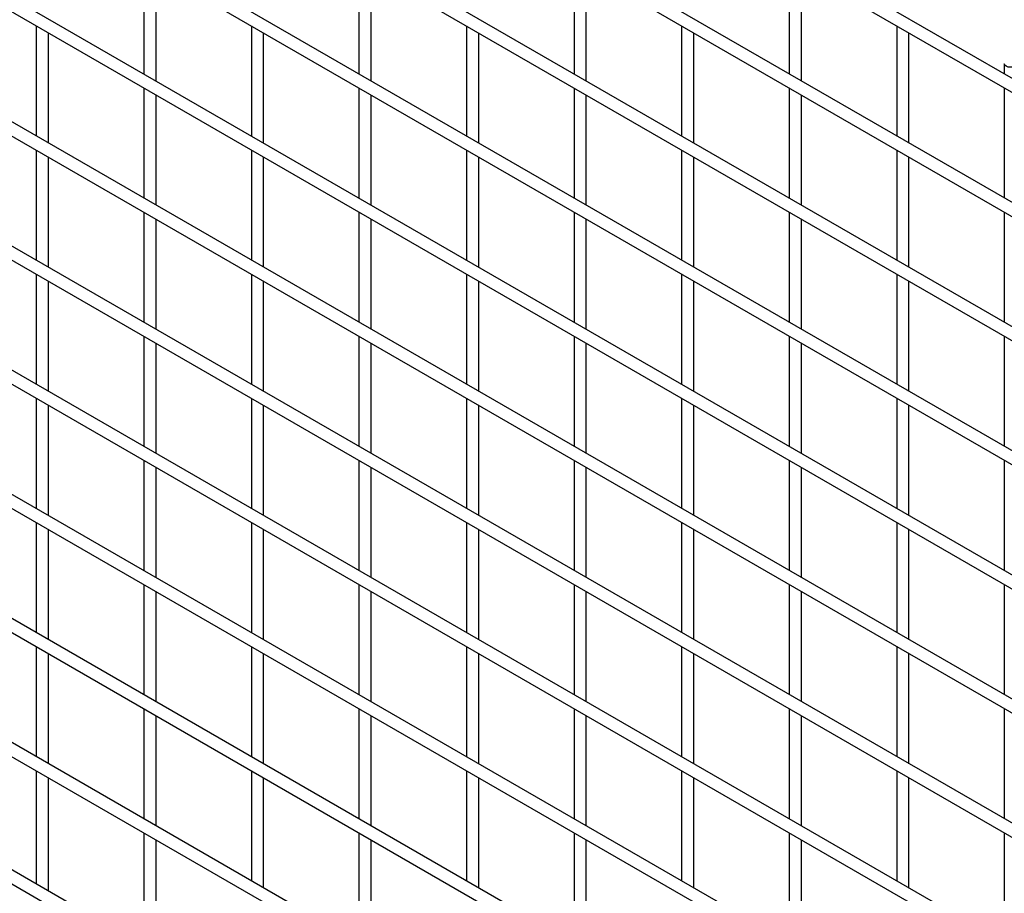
# Model space of a CAD drawing. Header units: inches. Extents: x 0.2 to 10.8, y 0.2 to 8.2.
# Tile 27 of 36: x 8.941 to 9.589, y 6.762 to 7.336. Entities that reach past the tile are written whole.
import ezdxf

# ---------------------------------------------------------------- set-up
doc = ezdxf.new("R2010")
doc.units = ezdxf.units.IN
doc.header["$MEASUREMENT"] = 0

msp = doc.modelspace()

# ---------------------------------------------------------------- linework, layer by layer
for p, q in [((10.57291, 6.73233), (8.52548, 7.91428)), ((8.52148, 7.90735), (10.56891, 6.7254)), ((10.57291, 6.65067), (8.52548, 7.83263)), ((8.52148, 7.8257), (10.56891, 6.64375)), ((10.57291, 6.56902), (8.52548, 7.75098)), ((8.52148, 7.74405), (10.56891, 6.56209)), ((10.57291, 6.48737), (8.52548, 7.66932)), ((8.52148, 7.66239), (10.56891, 6.48044)), ((10.57291, 6.40571), (8.52548, 7.58767)), ((8.52148, 7.58074), (10.56891, 6.39878)), ((10.57291, 6.32406), (8.52548, 7.50601)), ((8.52148, 7.49908), (10.56891, 6.31713)), ((10.57291, 6.2424), (8.52548, 7.42436)), ((8.52148, 7.41743), (10.56891, 6.23548)), ((9.02294, 7.37291), (9.02294, 7.30049)), ((9.16436, 7.37292), (9.16436, 7.3005)), ((9.30578, 7.37293), (9.30578, 7.30052)), ((9.4472, 7.37295), (9.4472, 7.30053)), ((9.03094, 7.29587), (9.03094, 7.36829)), ((9.17236, 7.29588), (9.17236, 7.3683)), ((9.31378, 7.2959), (9.31378, 7.36831)), ((9.4552, 7.29591), (9.4552, 7.36833)), ((10.57291, 6.16075), (8.52548, 7.3427)), ((8.52148, 7.33578), (10.56891, 6.15382)), ((8.95223, 7.33207), (8.95223, 7.25966)), ((9.09365, 7.33209), (9.09365, 7.25967)), ((9.23507, 7.3321), (9.23507, 7.25968)), ((9.37649, 7.33211), (9.37649, 7.2597)), ((9.51791, 7.33213), (9.51791, 7.25971)), ((9.52591, 7.25509), (9.52591, 7.32751)), ((8.96023, 7.25504), (8.96023, 7.32745)), ((9.10165, 7.25505), (9.10165, 7.32747)), ((9.24307, 7.25506), (9.24307, 7.32748)), ((9.38449, 7.25508), (9.38449, 7.32749)), ((9.58862, 7.30723), (9.58862, 7.30054)), ((9.02294, 7.29125), (9.02294, 7.21884)), ((9.16436, 7.29127), (9.16436, 7.21885)), ((9.30578, 7.29128), (9.30578, 7.21886)), ((9.4472, 7.29129), (9.4472, 7.21887)), ((9.58862, 7.2913), (9.58862, 7.21889)), ((9.03094, 7.21422), (9.03094, 7.28663)), ((9.17236, 7.21423), (9.17236, 7.28665)), ((9.31378, 7.21424), (9.31378, 7.28666)), ((9.4552, 7.21426), (9.4552, 7.28667)), ((10.57291, 6.0791), (8.52548, 7.26105)), ((8.52148, 7.25412), (10.56891, 6.07217)), ((8.95223, 7.25042), (8.95223, 7.178)), ((9.09365, 7.25043), (9.09365, 7.17801)), ((9.23507, 7.25044), (9.23507, 7.17803)), ((9.37649, 7.25046), (9.37649, 7.17804)), ((9.51791, 7.25047), (9.51791, 7.17805)), ((8.96023, 7.17338), (8.96023, 7.2458)), ((9.10165, 7.1734), (9.10165, 7.24581)), ((9.24307, 7.17341), (9.24307, 7.24583)), ((9.38449, 7.17342), (9.38449, 7.24584)), ((9.52591, 7.17344), (9.52591, 7.24585)), ((9.02294, 7.2096), (9.02294, 7.13718)), ((9.03094, 7.13256), (9.03094, 7.20498)), ((9.16436, 7.20961), (9.16436, 7.13719)), ((9.17236, 7.13258), (9.17236, 7.20499)), ((9.30578, 7.20962), (9.30578, 7.13721)), ((9.31378, 7.13259), (9.31378, 7.20501)), ((9.4472, 7.20964), (9.4472, 7.13722)), ((9.4552, 7.1326), (9.4552, 7.20502)), ((9.58862, 7.20965), (9.58862, 7.13723)), ((10.57291, 5.99744), (8.52548, 7.1794)), ((8.52148, 7.17247), (10.56891, 5.99051)), ((8.95223, 7.16876), (8.95223, 7.09635)), ((9.09365, 7.16878), (9.09365, 7.09636)), ((9.23507, 7.16879), (9.23507, 7.09637)), ((9.37649, 7.1688), (9.37649, 7.09639)), ((9.51791, 7.16882), (9.51791, 7.0964)), ((8.96023, 7.09173), (8.96023, 7.16415)), ((9.10165, 7.09174), (9.10165, 7.16416)), ((9.24307, 7.09176), (9.24307, 7.16417)), ((9.38449, 7.09177), (9.38449, 7.16419)), ((9.52591, 7.09178), (9.52591, 7.1642)), ((9.02294, 7.12794), (9.02294, 7.05553)), ((9.16436, 7.12796), (9.16436, 7.05554)), ((9.30578, 7.12797), (9.30578, 7.05555)), ((9.4472, 7.12798), (9.4472, 7.05557)), ((9.58862, 7.128), (9.58862, 7.05558)), ((9.03094, 7.05091), (9.03094, 7.12333)), ((9.17236, 7.05092), (9.17236, 7.12334)), ((9.31378, 7.05094), (9.31378, 7.12335)), ((9.4552, 7.05095), (9.4552, 7.12337)), ((10.57291, 5.91579), (8.52548, 7.09774)), ((8.52148, 7.09081), (10.56891, 5.90886)), ((8.95223, 7.08711), (8.95223, 7.01469)), ((8.96023, 7.01007), (8.96023, 7.08249)), ((9.09365, 7.08712), (9.09365, 7.01471)), ((9.10165, 7.01009), (9.10165, 7.0825)), ((9.23507, 7.08714), (9.23507, 7.01472)), ((9.24307, 7.0101), (9.24307, 7.08252)), ((9.37649, 7.08715), (9.37649, 7.01473)), ((9.38449, 7.01011), (9.38449, 7.08253)), ((9.51791, 7.08716), (9.51791, 7.01475)), ((9.52591, 7.01013), (9.52591, 7.08254)), ((9.02294, 7.04629), (9.02294, 6.97387)), ((9.16436, 7.0463), (9.16436, 6.97389)), ((9.30578, 7.04632), (9.30578, 6.9739)), ((9.4472, 7.04633), (9.4472, 6.97391)), ((9.58862, 7.04634), (9.58862, 6.97393)), ((9.03094, 6.96925), (9.03094, 7.04167)), ((9.17236, 6.96927), (9.17236, 7.04168)), ((9.31378, 6.96928), (9.31378, 7.0417)), ((9.4552, 6.96929), (9.4552, 7.04171)), ((10.57291, 5.83209), (8.52548, 7.01405)), ((8.52148, 7.00712), (10.56891, 5.82516)), ((8.95223, 7.00546), (8.95223, 6.93304)), ((9.09365, 7.00547), (9.09365, 6.93305)), ((9.23507, 7.00548), (9.23507, 6.93307)), ((9.37649, 7.0055), (9.37649, 6.93308)), ((9.51791, 7.00551), (9.51791, 6.93309)), ((8.96023, 6.92842), (8.96023, 7.00084)), ((9.10165, 6.92843), (9.10165, 7.00085)), ((9.24307, 6.92845), (9.24307, 7.00086)), ((9.38449, 6.92846), (9.38449, 7.00088)), ((9.52591, 6.92847), (9.52591, 7.00089)), ((9.02294, 6.96464), (9.02294, 6.89222)), ((9.03094, 6.8876), (9.03094, 6.96002)), ((9.16436, 6.96465), (9.16436, 6.89223)), ((9.17236, 6.88761), (9.17236, 6.96003)), ((9.30578, 6.96466), (9.30578, 6.89225)), ((9.31378, 6.88763), (9.31378, 6.96004)), ((9.4472, 6.96468), (9.4472, 6.89226)), ((9.4552, 6.88764), (9.4552, 6.96006)), ((9.58862, 6.96469), (9.58862, 6.89227)), ((8.95223, 6.9238), (8.95223, 6.85139)), ((9.09365, 6.92382), (9.09365, 6.8514)), ((9.23507, 6.92383), (9.23507, 6.85141)), ((9.37649, 6.92384), (9.37649, 6.85142)), ((9.51791, 6.92385), (9.51791, 6.85144)), ((8.96023, 6.84677), (8.96023, 6.91918)), ((9.10165, 6.84678), (9.10165, 6.9192)), ((9.24307, 6.84679), (9.24307, 6.91921)), ((9.38449, 6.84681), (9.38449, 6.91922)), ((9.52591, 6.84682), (9.52591, 6.91924)), ((9.02294, 6.88298), (9.02294, 6.81056)), ((9.16436, 6.88299), (9.16436, 6.81058)), ((9.30578, 6.88301), (9.30578, 6.81059)), ((9.4472, 6.88302), (9.4472, 6.8106)), ((9.58862, 6.88303), (9.58862, 6.81062)), ((9.03094, 6.80595), (9.03094, 6.87836)), ((9.17236, 6.80596), (9.17236, 6.87838)), ((9.31378, 6.80597), (9.31378, 6.87839)), ((9.4552, 6.80599), (9.4552, 6.8784)), ((8.95223, 6.84215), (8.95223, 6.76769)), ((9.09365, 6.84216), (9.09365, 6.76974)), ((9.23507, 6.84217), (9.23507, 6.76976)), ((9.37649, 6.84219), (9.37649, 6.76977)), ((9.51791, 6.8422), (9.51791, 6.76978)), ((8.96023, 6.76307), (8.96023, 6.83753)), ((9.10165, 6.76513), (9.10165, 6.83754)), ((9.24307, 6.76514), (9.24307, 6.83756)), ((9.38449, 6.76515), (9.38449, 6.83757)), ((9.52591, 6.76517), (9.52591, 6.83758)), ((9.02294, 6.80133), (9.02294, 6.72687)), ((9.03094, 6.72225), (9.03094, 6.79671)), ((9.16436, 6.80134), (9.16436, 6.72892)), ((9.17236, 6.72431), (9.17236, 6.79672)), ((9.30578, 6.80135), (9.30578, 6.72894)), ((9.31378, 6.72432), (9.31378, 6.79674)), ((9.4472, 6.80137), (9.4472, 6.72895)), ((9.4552, 6.72433), (9.4552, 6.79675)), ((9.58862, 6.80138), (9.58862, 6.72896))]:
    msp.add_line(p, q)
at = {"flags": 128}
msp.add_lwpolyline([(9.59662, 7.30723), (9.59662, 7.30723), (9.59632, 7.30634), (9.59545, 7.30559), (9.59416, 7.30509), (9.59262, 7.30492), (9.59109, 7.30509), (9.5898, 7.30559), (9.58893, 7.30634), (9.58862, 7.30723), (9.58862, 7.30724)], dxfattribs=at)

doc.saveas('drawing.dxf')
